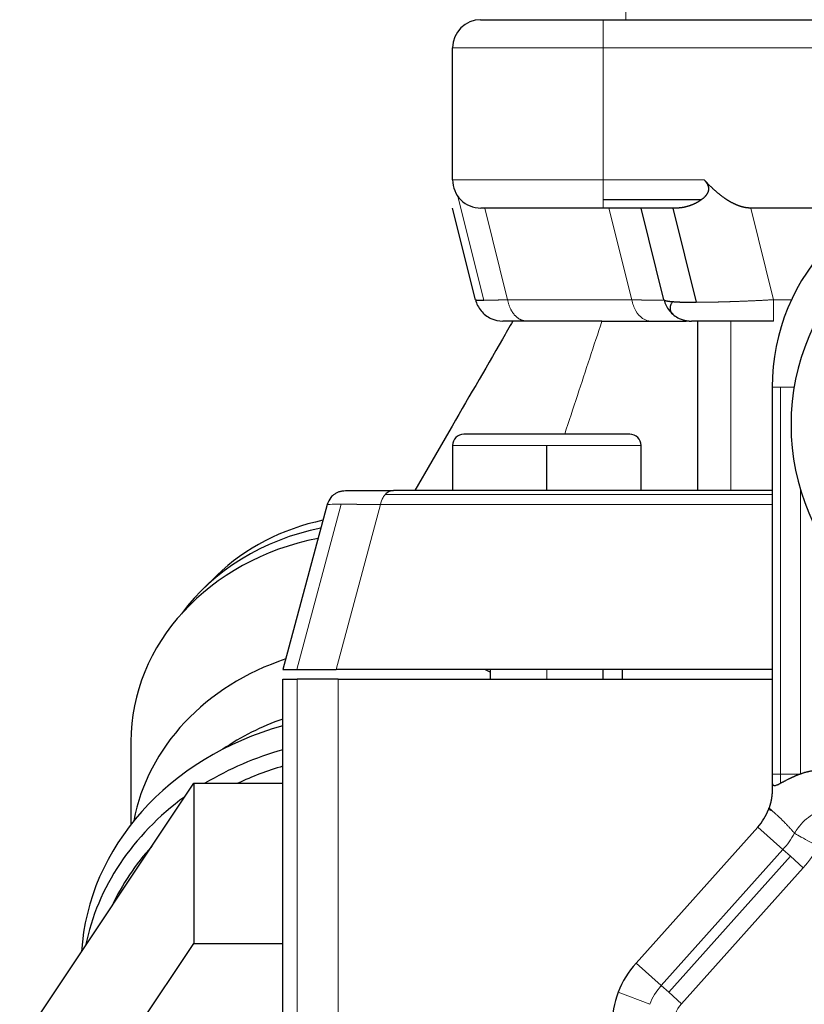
# Model space of a CAD drawing. Header units: inches. Extents: x 0 to 20790, y -12 to 14700.
# Tile 66 of 256: x 6401 to 6442, y 6578 to 6631. Entities that reach past the tile are written whole.
import ezdxf

# ---------------------------------------------------------------- set-up
doc = ezdxf.new("R2010")
doc.units = ezdxf.units.IN
doc.layers.add('1', color=7, linetype='Continuous', true_color=0xffffff)

msp = doc.modelspace()

# ---------------------------------------------------------------- linework, layer by layer
at = {"layer": '1', "color": 2, "linetype": 'Continuous', "lineweight": 25}
for p, q in [((6425.043, 6630.655), (6425.058, 6630.655)), ((6425.058, 6630.655), (6431.558, 6630.655)), ((6431.558, 6630.655), (6483.558, 6630.655)), ((6423.558, 6622.155), (6423.558, 6629.155)), ((6436.758, 6621.094), (6431.558, 6621.094)), ((6424.774, 6615.791), (6423.558, 6620.655)), ((6431.558, 6620.655), (6425.058, 6620.655)), ((6435.437, 6620.655), (6431.558, 6620.655)), ((6434.774, 6615.791), (6433.558, 6620.655)), ((6435.243, 6620.655), (6436.493, 6615.655)), ((6445.974, 6620.655), (6439.379, 6620.655)), ((6431.487, 6614.655), (6435.951, 6614.655)), ((6436.558, 6614.655), (6436.558, 6605.655)), ((6440.595, 6614.655), (6438.316, 6614.655)), ((6440.518, 6611.155), (6440.518, 6590.614)), ((6423.362, 6608.779), (6421.558, 6605.655)), ((6432.958, 6608.655), (6424.158, 6608.655)), ((6423.558, 6608.055), (6423.558, 6605.655)), ((6428.558, 6605.655), (6428.558, 6608.055)), ((6433.558, 6605.655), (6433.558, 6608.055)), ((6417.871, 6605.655), (6420.417, 6605.655)), ((6440.518, 6605.655), (6420.417, 6605.655)), ((6416.905, 6604.914), (6414.558, 6596.155)), ((6411.056, 6601.159), (6410.34, 6600.462)), ((6414.558, 6596.155), (6415.292, 6596.155)), ((6415.292, 6596.155), (6417.387, 6596.155)), ((6440.518, 6596.155), (6417.387, 6596.155)), ((6425.559, 6596.021), (6425.277, 6596.155)), ((6425.558, 6596.155), (6425.558, 6595.655)), ((6431.558, 6595.655), (6431.558, 6596.155)), ((6432.558, 6596.155), (6432.558, 6595.655)), ((6414.558, 6595.655), (6415.32, 6595.655)), ((6414.558, 6508.155), (6414.558, 6595.655)), ((6417.487, 6595.655), (6415.32, 6595.655)), ((6417.487, 6595.655), (6440.518, 6595.655)), ((6406.485, 6592.327), (6406.485, 6587.926)), ((6440.518, 6590.614), (6440.518, 6590.158)), ((6400.589, 6576.264), (6409.826, 6590.121)), ((6409.826, 6590.121), (6414.558, 6590.121)), ((6409.826, 6590.121), (6409.826, 6581.621)), ((6439.754, 6587.801), (6433.292, 6580.579)), ((6401.516, 6569.155), (6409.826, 6581.621)), ((6409.826, 6581.621), (6414.558, 6581.621))]:
    msp.add_line(p, q, dxfattribs=at)
at = {"layer": '1', "color": 110, "linetype": 'Continuous', "lineweight": 13}
for p, q in [((6431.558, 6630.655), (6431.558, 6629.155)), ((6431.558, 6629.155), (6423.558, 6629.155)), ((6483.558, 6629.155), (6431.558, 6629.155)), ((6431.558, 6622.155), (6431.558, 6629.155)), ((6431.558, 6622.155), (6423.558, 6622.155)), ((6436.909, 6622.155), (6431.558, 6622.155)), ((6431.558, 6622.155), (6431.558, 6621.094)), ((6425.223, 6615.763), (6423.846, 6621.271)), ((6431.558, 6621.094), (6431.558, 6620.655)), ((6425.263, 6620.655), (6426.479, 6615.791)), ((6433.069, 6615.791), (6431.853, 6620.655)), ((6439.379, 6620.655), (6440.595, 6615.791)), ((6426.479, 6615.791), (6433.069, 6615.791)), ((6440.595, 6615.791), (6441.543, 6615.791)), ((6438.316, 6614.655), (6438.316, 6605.655)), ((6440.958, 6611.155), (6440.518, 6611.155)), ((6440.958, 6611.155), (6440.958, 6590.614)), ((6441.686, 6611.155), (6440.958, 6611.155)), ((6428.558, 6608.055), (6423.558, 6608.055)), ((6428.558, 6608.055), (6433.558, 6608.055)), ((6419.987, 6605.448), (6440.518, 6605.448)), ((6442.018, 6590.614), (6442.018, 6605.727)), ((6417.644, 6604.934), (6415.292, 6596.155)), ((6417.387, 6596.155), (6419.734, 6604.914)), ((6419.734, 6604.914), (6440.518, 6604.914)), ((6428.558, 6595.655), (6428.558, 6596.155)), ((6415.32, 6595.655), (6415.32, 6508.155)), ((6417.487, 6509.155), (6417.487, 6595.655)), ((6440.958, 6590.614), (6440.518, 6590.614)), ((6440.958, 6590.12), (6440.958, 6590.614)), ((6440.958, 6590.614), (6442.018, 6590.614)), ((6440.321, 6588.731), (6440.54, 6588.647)), ((6441.09, 6586.606), (6439.754, 6587.801)), ((6441.09, 6586.606), (6434.628, 6579.384)), ((6441.09, 6586.606), (6441.489, 6586.249)), ((6441.489, 6586.249), (6435.027, 6579.027)), ((6442.169, 6585.64), (6441.489, 6586.249)), ((6435.707, 6578.418), (6442.169, 6585.64)), ((6434.628, 6579.384), (6433.292, 6580.579)), ((6434.628, 6579.384), (6435.027, 6579.027)), ((6432.348, 6579.029), (6434.022, 6578.39)), ((6435.027, 6579.027), (6435.707, 6578.418))]:
    msp.add_line(p, q, dxfattribs=at)
at = {"layer": '1', "color": 2, "linetype": 'Continuous', "lineweight": 25}
for centre, radius, start, end in [((6425.058, 6629.155), 1.5, 90, 180), ((6425.058, 6622.155), 1.5, 180, 225), ((6425.058, 6622.155), 1.5, 225, 270), ((6453.518, 6609.155), 12, 90, 270), ((6451.518, 6611.155), 11, 135, 180), ((6424.158, 6608.055), 0.6, 90, 180), ((6432.958, 6608.055), 0.6, 0, 90), ((6437.518, 6589.801), 3, 318.1798, 339.0899), ((6437.518, 6589.801), 3, 339.0899, 340.6519), ((6437.018, 6577.245), 5, 138.1798, 159.0899), ((6437.018, 6577.245), 5, 159.0899, 180)]:
    msp.add_arc(centre, radius, start, end, dxfattribs=at)
at = {"layer": '1', "color": 110, "linetype": 'Continuous', "lineweight": 13}
for centre, radius, start, end in [((6437.518, 6589.801), 4.792, 318.1798, 330.847), ((6437.518, 6589.801), 6.241, 318.1798, 330.847), ((6437.018, 6577.245), 3.208, 138.1798, 159.0899), ((6437.018, 6577.245), 1.759, 138.1798, 180)]:
    msp.add_arc(centre, radius, start, end, dxfattribs=at)
at = {"layer": '1', "color": 2, "linetype": 'Continuous', "lineweight": 25}
for centre, major_axis, start_param, end_param in [((6419.273, 6594.825), (11, 0), 1.808576, 2.414314), ((6419.273, 6593.576), (11.959, 0), 1.798758, 2.577677), ((6419.273, 6592.327), (12.788, 0), 1.79542, 3.141593), ((6419.273, 6586.377), (12.788, 0), 1.935712, 2.982746), ((6419.273, 6583.329), (12.69, 0), 1.951518, 2.243294), ((6419.273, 6580.454), (15.427, 0), 1.881421, 3.086811), ((6419.273, 6579.179), (15.427, 0), 1.881421, 2.181934), ((6419.273, 6578.834), (14.848, 0), 1.893988, 2.070506), ((6419.273, 6579.179), (15.427, 0), 2.269408, 2.966645), ((6419.273, 6578.834), (14.848, 0), 2.475477, 2.760576)]:
    msp.add_ellipse(centre, major_axis=major_axis, ratio=0.866025, start_param=start_param, end_param=end_param, dxfattribs=at)
at = {"layer": '1', "color": 110, "linetype": 'Continuous', "lineweight": 13}
for points, weights, knots in [([(6432.751, 6632.137), (6432.751, 6631.482), (6432.751, 6631.068), (6432.751, 6630.655), (6432.751, 6630.655)], [0.857220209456, 0.876726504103, 1, 0.876756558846, 0.857229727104], [0, 0, 0, 0.500061, 0.500061, 1, 1, 1]), ([(6426.479, 6615.791), (6426.568, 6615.29), (6426.855, 6614.973), (6427.143, 6614.655), (6427.508, 6614.655)], [0.85676415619, 0.875237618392, 1, 0.875233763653, 0.856763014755], [0, 0, 0, 0.499992, 0.499992, 1, 1, 1]), ([(6440.595, 6615.791), (6440.595, 6615.29), (6440.595, 6614.973), (6440.595, 6614.655), (6440.595, 6614.655)], [0.856763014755, 0.875233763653, 1, 0.875422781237, 0.856819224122], [0, 0, 0, 0.500379, 0.500379, 1, 1, 1])]:
    msp.add_rational_spline(points, weights, degree=2, knots=knots, dxfattribs=at)
at = {"layer": '1', "color": 2, "linetype": 'Continuous', "lineweight": 25}
for points, knots in [([(6436.909, 6622.155), (6436.913, 6622.151), (6436.921, 6622.142), (6436.932, 6622.129), (6436.944, 6622.116), (6436.955, 6622.103), (6436.965, 6622.09), (6436.976, 6622.077), (6436.986, 6622.064), (6436.995, 6622.051), (6437.005, 6622.039), (6437.014, 6622.026), (6437.023, 6622.013), (6437.031, 6622), (6437.039, 6621.987), (6437.047, 6621.975), (6437.054, 6621.962), (6437.062, 6621.949), (6437.069, 6621.937), (6437.075, 6621.924), (6437.081, 6621.911), (6437.087, 6621.899), (6437.093, 6621.886), (6437.098, 6621.874), (6437.103, 6621.861), (6437.108, 6621.849), (6437.112, 6621.836), (6437.116, 6621.824), (6437.12, 6621.811), (6437.123, 6621.799), (6437.126, 6621.787), (6437.129, 6621.774), (6437.132, 6621.762), (6437.134, 6621.75), (6437.135, 6621.737), (6437.137, 6621.725), (6437.138, 6621.713), (6437.139, 6621.701), (6437.139, 6621.688), (6437.14, 6621.676), (6437.14, 6621.664), (6437.139, 6621.652), (6437.138, 6621.64), (6437.137, 6621.628), (6437.136, 6621.616), (6437.134, 6621.604), (6437.132, 6621.592), (6437.129, 6621.574), (6437.124, 6621.552), (6437.115, 6621.524), (6437.105, 6621.496), (6437.093, 6621.468), (6437.08, 6621.441), (6437.065, 6621.413), (6437.048, 6621.386), (6437.03, 6621.358), (6437.009, 6621.331), (6436.988, 6621.304), (6436.964, 6621.277), (6436.94, 6621.251), (6436.913, 6621.224), (6436.885, 6621.198), (6436.856, 6621.172), (6436.825, 6621.146), (6436.792, 6621.12), (6436.77, 6621.103), (6436.758, 6621.094)], [0, 0, 0, 0, 0.012983, 0.0258, 0.038452, 0.050943, 0.063275, 0.075451, 0.087473, 0.099344, 0.111068, 0.122648, 0.134087, 0.145389, 0.156558, 0.167596, 0.178509, 0.189299, 0.199973, 0.210533, 0.220984, 0.231331, 0.24158, 0.251734, 0.261799, 0.27178, 0.281683, 0.291513, 0.301276, 0.310977, 0.320623, 0.33022, 0.339773, 0.349289, 0.358773, 0.368233, 0.377675, 0.387105, 0.396529, 0.405954, 0.415386, 0.424832, 0.434297, 0.443789, 0.453314, 0.462877, 0.472484, 0.482142, 0.504974, 0.528237, 0.551998, 0.57632, 0.601259, 0.626869, 0.653198, 0.680289, 0.708182, 0.736912, 0.76651, 0.797006, 0.828423, 0.860783, 0.894106, 0.928407, 0.963701, 1, 1, 1, 1]), ([(6439.379, 6620.655), (6439.373, 6620.655), (6439.36, 6620.655), (6439.341, 6620.656), (6439.322, 6620.656), (6439.303, 6620.657), (6439.284, 6620.658), (6439.265, 6620.659), (6439.246, 6620.661), (6439.226, 6620.663), (6439.207, 6620.665), (6439.188, 6620.667), (6439.168, 6620.669), (6439.149, 6620.672), (6439.129, 6620.675), (6439.109, 6620.678), (6439.09, 6620.681), (6439.07, 6620.685), (6439.05, 6620.689), (6439.03, 6620.693), (6439.01, 6620.697), (6438.99, 6620.702), (6438.97, 6620.707), (6438.95, 6620.712), (6438.93, 6620.717), (6438.909, 6620.722), (6438.889, 6620.728), (6438.869, 6620.734), (6438.848, 6620.74), (6438.828, 6620.747), (6438.807, 6620.754), (6438.787, 6620.76), (6438.766, 6620.768), (6438.745, 6620.775), (6438.725, 6620.783), (6438.704, 6620.791), (6438.683, 6620.799), (6438.662, 6620.807), (6438.641, 6620.816), (6438.62, 6620.824), (6438.599, 6620.833), (6438.578, 6620.843), (6438.556, 6620.852), (6438.535, 6620.862), (6438.514, 6620.872), (6438.493, 6620.882), (6438.471, 6620.893), (6438.45, 6620.903), (6438.428, 6620.914), (6438.407, 6620.925), (6438.385, 6620.937), (6438.363, 6620.948), (6438.342, 6620.96), (6438.32, 6620.972), (6438.298, 6620.985), (6438.276, 6620.997), (6438.254, 6621.01), (6438.232, 6621.023), (6438.21, 6621.037), (6438.188, 6621.05), (6438.166, 6621.064), (6438.144, 6621.078), (6438.122, 6621.092), (6438.099, 6621.107), (6438.077, 6621.121), (6438.055, 6621.136), (6438.032, 6621.152), (6437.997, 6621.176), (6437.948, 6621.21), (6437.886, 6621.256), (6437.823, 6621.303), (6437.761, 6621.352), (6437.697, 6621.403), (6437.634, 6621.455), (6437.57, 6621.51), (6437.505, 6621.566), (6437.44, 6621.624), (6437.375, 6621.684), (6437.309, 6621.746), (6437.244, 6621.809), (6437.177, 6621.875), (6437.111, 6621.942), (6437.044, 6622.011), (6436.976, 6622.082), (6436.932, 6622.131), (6436.909, 6622.155)], [0, 0, 0, 0, 0.006358, 0.012738, 0.019142, 0.02557, 0.032022, 0.038501, 0.045006, 0.051539, 0.0581, 0.064691, 0.071311, 0.077962, 0.084644, 0.091359, 0.098107, 0.104888, 0.111704, 0.118555, 0.125442, 0.132366, 0.139327, 0.146326, 0.153363, 0.16044, 0.167557, 0.174714, 0.181912, 0.189152, 0.196435, 0.20376, 0.211129, 0.218542, 0.226, 0.233503, 0.241052, 0.248647, 0.256289, 0.263978, 0.271715, 0.2795, 0.287334, 0.295217, 0.30315, 0.311133, 0.319166, 0.327251, 0.335387, 0.343575, 0.351816, 0.360109, 0.368455, 0.376854, 0.385308, 0.393815, 0.402378, 0.410995, 0.419668, 0.428396, 0.43718, 0.446021, 0.454918, 0.463873, 0.472884, 0.481954, 0.491081, 0.500266, 0.525671, 0.551552, 0.577915, 0.604765, 0.632107, 0.659946, 0.688285, 0.717129, 0.746481, 0.776345, 0.806725, 0.837624, 0.869044, 0.900989, 0.933462, 0.966465, 1, 1, 1, 1]), ([(6436.758, 6621.095), (6436.752, 6621.091), (6436.741, 6621.082), (6436.723, 6621.07), (6436.705, 6621.057), (6436.687, 6621.045), (6436.669, 6621.033), (6436.651, 6621.021), (6436.632, 6621.009), (6436.614, 6620.998), (6436.595, 6620.986), (6436.576, 6620.975), (6436.557, 6620.964), (6436.537, 6620.953), (6436.518, 6620.943), (6436.498, 6620.932), (6436.478, 6620.922), (6436.458, 6620.911), (6436.438, 6620.901), (6436.418, 6620.891), (6436.397, 6620.882), (6436.377, 6620.872), (6436.356, 6620.863), (6436.335, 6620.854), (6436.314, 6620.845), (6436.293, 6620.836), (6436.272, 6620.827), (6436.25, 6620.819), (6436.229, 6620.81), (6436.207, 6620.802), (6436.185, 6620.794), (6436.163, 6620.786), (6436.134, 6620.776), (6436.096, 6620.764), (6436.05, 6620.75), (6436.005, 6620.737), (6435.96, 6620.725), (6435.915, 6620.713), (6435.871, 6620.703), (6435.826, 6620.694), (6435.782, 6620.686), (6435.738, 6620.679), (6435.694, 6620.672), (6435.651, 6620.667), (6435.607, 6620.663), (6435.564, 6620.659), (6435.521, 6620.657), (6435.479, 6620.655), (6435.451, 6620.655), (6435.437, 6620.655)], [0, 0, 0, 0, 0.014128, 0.028324, 0.042587, 0.056918, 0.071319, 0.085789, 0.10033, 0.114943, 0.129628, 0.144386, 0.159217, 0.174122, 0.189101, 0.204156, 0.219286, 0.234492, 0.249774, 0.265134, 0.28057, 0.296085, 0.311677, 0.327348, 0.343097, 0.358926, 0.374834, 0.390821, 0.406887, 0.423034, 0.43926, 0.455566, 0.471953, 0.505892, 0.539684, 0.573334, 0.606846, 0.640225, 0.673476, 0.706603, 0.73961, 0.772504, 0.805289, 0.83797, 0.870552, 0.903041, 0.935442, 0.96776, 1, 1, 1, 1]), ([(6424.774, 6615.791), (6424.774, 6615.791), (6424.775, 6615.79), (6424.775, 6615.789), (6424.776, 6615.788), (6424.777, 6615.788), (6424.779, 6615.787), (6424.78, 6615.786), (6424.782, 6615.785), (6424.785, 6615.784), (6424.787, 6615.783), (6424.79, 6615.782), (6424.793, 6615.782), (6424.796, 6615.781), (6424.8, 6615.78), (6424.804, 6615.779), (6424.808, 6615.779), (6424.812, 6615.778), (6424.817, 6615.777), (6424.822, 6615.776), (6424.827, 6615.776), (6424.833, 6615.775), (6424.838, 6615.774), (6424.844, 6615.774), (6424.85, 6615.773), (6424.857, 6615.773), (6424.864, 6615.772), (6424.871, 6615.772), (6424.878, 6615.771), (6424.885, 6615.771), (6424.893, 6615.77), (6424.901, 6615.77), (6424.909, 6615.769), (6424.918, 6615.769), (6424.927, 6615.768), (6424.936, 6615.768), (6424.945, 6615.767), (6424.954, 6615.767), (6424.964, 6615.767), (6424.974, 6615.766), (6424.984, 6615.766), (6424.995, 6615.766), (6425.006, 6615.766), (6425.017, 6615.765), (6425.028, 6615.765), (6425.039, 6615.765), (6425.051, 6615.765), (6425.063, 6615.764), (6425.075, 6615.764), (6425.087, 6615.764), (6425.1, 6615.764), (6425.113, 6615.764), (6425.126, 6615.764), (6425.139, 6615.764), (6425.152, 6615.763), (6425.166, 6615.763), (6425.18, 6615.763), (6425.194, 6615.763), (6425.209, 6615.763), (6425.218, 6615.763), (6425.223, 6615.763)], [0, 0, 0, 0, 0.017384, 0.034869, 0.052353, 0.069835, 0.087314, 0.104791, 0.122264, 0.139734, 0.1572, 0.174662, 0.192118, 0.20957, 0.227016, 0.244456, 0.261889, 0.279316, 0.296736, 0.314148, 0.331552, 0.348948, 0.366334, 0.383712, 0.40108, 0.418438, 0.435786, 0.453123, 0.470449, 0.487763, 0.505066, 0.522356, 0.539633, 0.556898, 0.574149, 0.591386, 0.608609, 0.625818, 0.643011, 0.660189, 0.677352, 0.694499, 0.711629, 0.728742, 0.745839, 0.762918, 0.779979, 0.797022, 0.814047, 0.831052, 0.848039, 0.865006, 0.881953, 0.89888, 0.915787, 0.932672, 0.949537, 0.96638, 0.983201, 1, 1, 1, 1]), ([(6434.774, 6615.791), (6434.774, 6615.791), (6434.775, 6615.789), (6434.776, 6615.787), (6434.777, 6615.785), (6434.778, 6615.783), (6434.779, 6615.781), (6434.781, 6615.779), (6434.783, 6615.777), (6434.785, 6615.775), (6434.788, 6615.773), (6434.79, 6615.771), (6434.793, 6615.77), (6434.796, 6615.768), (6434.799, 6615.766), (6434.802, 6615.764), (6434.806, 6615.762), (6434.81, 6615.76), (6434.814, 6615.758), (6434.818, 6615.757), (6434.822, 6615.755), (6434.827, 6615.753), (6434.832, 6615.751), (6434.837, 6615.75), (6434.842, 6615.748), (6434.847, 6615.746), (6434.853, 6615.745), (6434.859, 6615.743), (6434.865, 6615.741), (6434.871, 6615.74), (6434.877, 6615.738), (6434.884, 6615.737), (6434.89, 6615.735), (6434.897, 6615.733), (6434.904, 6615.732), (6434.912, 6615.73), (6434.919, 6615.729), (6434.927, 6615.727), (6434.935, 6615.726), (6434.943, 6615.725), (6434.951, 6615.723), (6434.959, 6615.722), (6434.968, 6615.72), (6434.976, 6615.719), (6434.985, 6615.718), (6434.994, 6615.716), (6435.003, 6615.715), (6435.013, 6615.714), (6435.022, 6615.712), (6435.032, 6615.711), (6435.042, 6615.71), (6435.052, 6615.709), (6435.062, 6615.707), (6435.072, 6615.706), (6435.082, 6615.705), (6435.093, 6615.704), (6435.104, 6615.703), (6435.115, 6615.701), (6435.126, 6615.7), (6435.137, 6615.699), (6435.148, 6615.698), (6435.16, 6615.697), (6435.171, 6615.696), (6435.183, 6615.695), (6435.195, 6615.694), (6435.207, 6615.693), (6435.219, 6615.692), (6435.237, 6615.69), (6435.261, 6615.689), (6435.291, 6615.686), (6435.322, 6615.684), (6435.353, 6615.682), (6435.386, 6615.68), (6435.419, 6615.678), (6435.453, 6615.676), (6435.488, 6615.675), (6435.524, 6615.673), (6435.561, 6615.671), (6435.598, 6615.67), (6435.637, 6615.668), (6435.675, 6615.667), (6435.715, 6615.666), (6435.756, 6615.664), (6435.797, 6615.663), (6435.839, 6615.662), (6435.881, 6615.661), (6435.925, 6615.66), (6435.969, 6615.659), (6436.013, 6615.659), (6436.058, 6615.658), (6436.104, 6615.657), (6436.151, 6615.657), (6436.198, 6615.656), (6436.246, 6615.656), (6436.294, 6615.656), (6436.343, 6615.655), (6436.392, 6615.655), (6436.442, 6615.655), (6436.476, 6615.655), (6436.493, 6615.655)], [0, 0, 0, 0, 0.008013, 0.016014, 0.024004, 0.031983, 0.039949, 0.047905, 0.055848, 0.063779, 0.071698, 0.079605, 0.087499, 0.095381, 0.10325, 0.111107, 0.118951, 0.126782, 0.1346, 0.142404, 0.150196, 0.157974, 0.165738, 0.173489, 0.181227, 0.18895, 0.19666, 0.204356, 0.212037, 0.219705, 0.227358, 0.234997, 0.242621, 0.250231, 0.257826, 0.265406, 0.272972, 0.280522, 0.288058, 0.295578, 0.303084, 0.310574, 0.318049, 0.325508, 0.332952, 0.34038, 0.347793, 0.35519, 0.362571, 0.369936, 0.377286, 0.384619, 0.391936, 0.399238, 0.406523, 0.413791, 0.421044, 0.42828, 0.435499, 0.442702, 0.449888, 0.457058, 0.464211, 0.471348, 0.478467, 0.48557, 0.492656, 0.499725, 0.516084, 0.532441, 0.548794, 0.565141, 0.581482, 0.597815, 0.614139, 0.630453, 0.646754, 0.663043, 0.679318, 0.695577, 0.71182, 0.728045, 0.744251, 0.760436, 0.776601, 0.792742, 0.80886, 0.824952, 0.841019, 0.857058, 0.873068, 0.88905, 0.905, 0.920919, 0.936805, 0.952657, 0.968474, 0.984256, 1, 1, 1, 1]), ([(6434.774, 6615.791), (6434.828, 6615.577), (6434.98, 6615.273), (6435.219, 6615.041), (6435.306, 6614.973)], [0, 0, 0, 0, 0.666667, 1, 1, 1, 1]), ([(6435.306, 6614.973), (6435.394, 6614.905), (6435.677, 6614.729), (6436.008, 6614.655), (6436.229, 6614.655)], [0, 0, 0, 0, 0.333333, 1, 1, 1, 1]), ([(6426.754, 6614.655), (6426.571, 6614.337), (6426.387, 6614.019), (6425.26, 6612.067), (6424.31, 6610.422), (6423.362, 6608.779)], [0, 0, 0, 0, 0.162998, 0.162998, 1, 1, 1, 1]), ([(6427.508, 6614.655), (6427.306, 6614.655), (6426.941, 6614.655), (6426.535, 6614.655), (6426.286, 6614.655), (6426.23, 6614.655), (6426.23, 6614.655)], [0, 0, 0, 0, 0.250604, 0.501207, 0.751811, 1, 1, 1, 1]), ([(6431.486, 6614.655), (6431.471, 6614.655), (6431.441, 6614.655), (6431.396, 6614.655), (6431.351, 6614.655), (6431.306, 6614.655), (6431.261, 6614.655), (6431.217, 6614.655), (6431.172, 6614.655), (6431.127, 6614.655), (6431.082, 6614.655), (6431.038, 6614.655), (6430.993, 6614.655), (6430.949, 6614.655), (6430.904, 6614.655), (6430.86, 6614.655), (6430.815, 6614.655), (6430.771, 6614.655), (6430.727, 6614.655), (6430.683, 6614.655), (6430.639, 6614.655), (6430.595, 6614.655), (6430.514, 6614.655), (6430.399, 6614.655), (6430.249, 6614.655), (6430.102, 6614.655), (6429.957, 6614.655), (6429.814, 6614.655), (6429.63, 6614.655), (6429.412, 6614.655), (6429.165, 6614.655), (6428.935, 6614.655), (6428.721, 6614.655), (6428.522, 6614.655), (6428.339, 6614.655), (6428.132, 6614.655), (6427.906, 6614.655), (6427.67, 6614.655), (6427.463, 6614.655), (6427.284, 6614.655), (6427.173, 6614.655), (6427.11, 6614.655), (6427.085, 6614.655), (6427.061, 6614.655), (6427.038, 6614.655), (6427.016, 6614.655), (6426.995, 6614.655), (6426.974, 6614.655), (6426.955, 6614.655), (6426.936, 6614.655), (6426.919, 6614.655), (6426.902, 6614.655), (6426.886, 6614.655), (6426.871, 6614.655), (6426.857, 6614.655), (6426.844, 6614.655), (6426.831, 6614.655), (6426.82, 6614.655), (6426.809, 6614.655), (6426.8, 6614.655), (6426.791, 6614.655), (6426.783, 6614.655), (6426.777, 6614.655), (6426.771, 6614.655), (6426.766, 6614.655), (6426.762, 6614.655), (6426.758, 6614.655), (6426.756, 6614.655), (6426.755, 6614.655), (6426.755, 6614.655), (6426.754, 6614.655)], [0, 0, 0, 0, 0.005908, 0.011825, 0.017749, 0.023681, 0.029621, 0.03557, 0.041526, 0.04749, 0.053462, 0.059442, 0.06543, 0.071427, 0.077431, 0.083444, 0.089464, 0.095493, 0.10153, 0.107575, 0.113628, 0.119689, 0.125758, 0.146873, 0.167929, 0.188924, 0.209856, 0.230722, 0.25152, 0.291363, 0.329926, 0.367172, 0.403067, 0.437577, 0.470667, 0.502306, 0.554935, 0.606278, 0.656288, 0.704931, 0.752181, 0.761024, 0.76985, 0.778661, 0.787455, 0.796232, 0.804994, 0.813739, 0.822467, 0.831179, 0.839874, 0.848553, 0.857215, 0.865861, 0.87449, 0.883102, 0.891698, 0.900277, 0.908839, 0.917384, 0.925913, 0.934426, 0.942922, 0.951401, 0.959864, 0.968311, 0.976741, 0.985155, 0.993553, 1, 1, 1, 1]), ([(6435.856, 6614.702), (6435.855, 6614.702), (6435.855, 6614.702), (6435.855, 6614.702), (6435.861, 6614.7), (6435.872, 6614.698), (6435.888, 6614.694), (6435.911, 6614.689), (6435.936, 6614.684), (6435.958, 6614.679), (6435.975, 6614.677), (6435.994, 6614.674), (6436.013, 6614.671), (6436.032, 6614.669), (6436.051, 6614.667), (6436.071, 6614.665), (6436.09, 6614.663), (6436.109, 6614.661), (6436.127, 6614.66), (6436.144, 6614.659), (6436.161, 6614.658), (6436.177, 6614.657), (6436.192, 6614.656), (6436.205, 6614.655), (6436.218, 6614.655), (6436.226, 6614.655), (6436.229, 6614.655)], [0, 0, 0, 0, 0.012434, 0.091742, 0.172953, 0.256197, 0.341509, 0.428921, 0.51846, 0.561383, 0.602609, 0.642104, 0.679839, 0.715785, 0.749917, 0.782211, 0.812643, 0.841194, 0.867846, 0.892581, 0.915384, 0.936242, 0.955142, 0.972074, 0.98703, 1, 1, 1, 1]), ([(6440.595, 6614.655), (6440.026, 6614.655), (6438.873, 6614.655), (6437.41, 6614.655), (6436.446, 6614.655), (6436.23, 6614.655), (6436.23, 6614.655)], [0, 0, 0, 0, 0.250159, 0.500318, 0.750477, 1, 1, 1, 1]), ([(6417.262, 6605.448), (6417.205, 6605.404), (6417.046, 6605.253), (6416.943, 6605.054), (6416.905, 6604.914)], [0, 0, 0, 0, 0.333332, 1, 1, 1, 1]), ([(6417.262, 6605.448), (6417.306, 6605.482), (6417.352, 6605.511), (6417.448, 6605.563), (6417.498, 6605.585), (6417.601, 6605.62), (6417.654, 6605.633), (6417.762, 6605.651), (6417.817, 6605.655), (6417.871, 6605.655)], [0, 0, 0, 0, 0.25, 0.25, 0.5, 0.5, 0.75, 0.75, 1, 1, 1, 1]), ([(6420.417, 6605.655), (6420.379, 6605.655), (6420.34, 6605.651), (6420.264, 6605.633), (6420.227, 6605.62), (6420.154, 6605.585), (6420.083, 6605.541), (6420.018, 6605.482), (6419.987, 6605.448)], [0, 0, 0, 0, 0.25, 0.25, 0.5, 0.5, 0.75, 1, 1, 1, 1]), ([(6443.045, 6590.799), (6443.038, 6590.799), (6443.024, 6590.799), (6443.002, 6590.799), (6442.978, 6590.798), (6442.951, 6590.797), (6442.922, 6590.796), (6442.89, 6590.795), (6442.857, 6590.793), (6442.821, 6590.79), (6442.774, 6590.786), (6442.717, 6590.781), (6442.652, 6590.773), (6442.588, 6590.763), (6442.527, 6590.753), (6442.471, 6590.743), (6442.419, 6590.732), (6442.368, 6590.72), (6442.317, 6590.708), (6442.266, 6590.694), (6442.215, 6590.68), (6442.165, 6590.665), (6442.116, 6590.649), (6442.067, 6590.632), (6442.034, 6590.62), (6442.018, 6590.614)], [0, 0, 0, 0, 0.018903, 0.040024, 0.063363, 0.088922, 0.116704, 0.14671, 0.178941, 0.213401, 0.25009, 0.313052, 0.375692, 0.43801, 0.500005, 0.550703, 0.601246, 0.651633, 0.701865, 0.751941, 0.801862, 0.851628, 0.90124, 0.950697, 1, 1, 1, 1]), ([(6442.018, 6590.614), (6442.012, 6590.612), (6441.999, 6590.607), (6441.98, 6590.6), (6441.96, 6590.592), (6441.941, 6590.585), (6441.922, 6590.577), (6441.903, 6590.57), (6441.884, 6590.562), (6441.865, 6590.555), (6441.846, 6590.547), (6441.827, 6590.539), (6441.808, 6590.531), (6441.789, 6590.524), (6441.771, 6590.516), (6441.752, 6590.508), (6441.733, 6590.5), (6441.715, 6590.492), (6441.696, 6590.484), (6441.678, 6590.476), (6441.66, 6590.467), (6441.641, 6590.459), (6441.623, 6590.451), (6441.605, 6590.443), (6441.587, 6590.434), (6441.568, 6590.426), (6441.55, 6590.418), (6441.532, 6590.409), (6441.514, 6590.401), (6441.497, 6590.392), (6441.479, 6590.384), (6441.461, 6590.375), (6441.426, 6590.359), (6441.376, 6590.334), (6441.311, 6590.301), (6441.247, 6590.269), (6441.196, 6590.243), (6441.155, 6590.221), (6441.125, 6590.206), (6441.095, 6590.19), (6441.066, 6590.175), (6441.038, 6590.161), (6441.01, 6590.147), (6440.984, 6590.133), (6440.966, 6590.124), (6440.958, 6590.12)], [0, 0, 0, 0, 0.016183, 0.032347, 0.048492, 0.064621, 0.080736, 0.096838, 0.11293, 0.129013, 0.14509, 0.161162, 0.177231, 0.193299, 0.209369, 0.225441, 0.241518, 0.257601, 0.273694, 0.289796, 0.305911, 0.32204, 0.338186, 0.354348, 0.370531, 0.386735, 0.402963, 0.419215, 0.435494, 0.451802, 0.46814, 0.48451, 0.500915, 0.564058, 0.626673, 0.688864, 0.750733, 0.782866, 0.814689, 0.846218, 0.877467, 0.908453, 0.939192, 0.969702, 1, 1, 1, 1]), ([(6440.518, 6589.801), (6440.518, 6589.795), (6440.518, 6589.782), (6440.518, 6589.764), (6440.518, 6589.745), (6440.517, 6589.726), (6440.517, 6589.707), (6440.516, 6589.689), (6440.516, 6589.67), (6440.515, 6589.652), (6440.514, 6589.633), (6440.513, 6589.615), (6440.511, 6589.597), (6440.51, 6589.579), (6440.509, 6589.561), (6440.507, 6589.543), (6440.506, 6589.525), (6440.504, 6589.507), (6440.502, 6589.489), (6440.5, 6589.471), (6440.498, 6589.453), (6440.496, 6589.436), (6440.494, 6589.418), (6440.492, 6589.401), (6440.489, 6589.383), (6440.487, 6589.366), (6440.484, 6589.349), (6440.481, 6589.331), (6440.479, 6589.314), (6440.476, 6589.297), (6440.473, 6589.28), (6440.47, 6589.263), (6440.467, 6589.246), (6440.463, 6589.229), (6440.461, 6589.218), (6440.46, 6589.212)], [0, 0, 0, 0, 0.038269, 0.076018, 0.113249, 0.149962, 0.186159, 0.221843, 0.257014, 0.291674, 0.325826, 0.35947, 0.392611, 0.425248, 0.457386, 0.489026, 0.520171, 0.550823, 0.580985, 0.610661, 0.639854, 0.668566, 0.696801, 0.724563, 0.751856, 0.778684, 0.805051, 0.830962, 0.856421, 0.881434, 0.906005, 0.930142, 0.953849, 0.977133, 1, 1, 1, 1]), ([(6440.518, 6590.158), (6440.518, 6590.155), (6440.518, 6590.15), (6440.519, 6590.141), (6440.519, 6590.133), (6440.52, 6590.125), (6440.521, 6590.117), (6440.522, 6590.11), (6440.523, 6590.103), (6440.524, 6590.096), (6440.526, 6590.089), (6440.528, 6590.083), (6440.53, 6590.077), (6440.532, 6590.071), (6440.534, 6590.065), (6440.536, 6590.06), (6440.539, 6590.055), (6440.542, 6590.05), (6440.553, 6590.033), (6440.578, 6590.011), (6440.628, 6590), (6440.692, 6590.008), (6440.749, 6590.026), (6440.789, 6590.042), (6440.807, 6590.049), (6440.826, 6590.057), (6440.845, 6590.066), (6440.866, 6590.075), (6440.887, 6590.085), (6440.91, 6590.096), (6440.933, 6590.108), (6440.949, 6590.116), (6440.958, 6590.12)], [0, 0, 0, 0, 0.015713, 0.031293, 0.046743, 0.062064, 0.077258, 0.092328, 0.107274, 0.1221, 0.136807, 0.151397, 0.165874, 0.180238, 0.194492, 0.208639, 0.222681, 0.23662, 0.25046, 0.375684, 0.500145, 0.621112, 0.749755, 0.774986, 0.800845, 0.827339, 0.854476, 0.882261, 0.9107, 0.9398, 0.969565, 1, 1, 1, 1]), ([(6440.518, 6590.158), (6440.518, 6590.145), (6440.518, 6590.118), (6440.518, 6590.078), (6440.518, 6590.038), (6440.518, 6589.998), (6440.518, 6589.958), (6440.518, 6589.919), (6440.518, 6589.88), (6440.518, 6589.84), (6440.518, 6589.814), (6440.518, 6589.801)], [0, 0, 0, 0, 0.115543, 0.229976, 0.3433, 0.455517, 0.566625, 0.676628, 0.785524, 0.893314, 1, 1, 1, 1]), ([(6440.46, 6589.212), (6440.459, 6589.208), (6440.457, 6589.199), (6440.455, 6589.186), (6440.452, 6589.173), (6440.449, 6589.16), (6440.446, 6589.148), (6440.443, 6589.135), (6440.44, 6589.122), (6440.438, 6589.109), (6440.434, 6589.097), (6440.431, 6589.084), (6440.428, 6589.072), (6440.425, 6589.059), (6440.422, 6589.047), (6440.419, 6589.034), (6440.415, 6589.022), (6440.412, 6589.01), (6440.409, 6588.997), (6440.405, 6588.985), (6440.402, 6588.973), (6440.398, 6588.961), (6440.395, 6588.949), (6440.391, 6588.937), (6440.387, 6588.925), (6440.384, 6588.913), (6440.38, 6588.901), (6440.376, 6588.889), (6440.372, 6588.877), (6440.369, 6588.866), (6440.365, 6588.854), (6440.361, 6588.842), (6440.357, 6588.831), (6440.353, 6588.819), (6440.35, 6588.811), (6440.349, 6588.807)], [0, 0, 0, 0, 0.037501, 0.074433, 0.110803, 0.146621, 0.181893, 0.216631, 0.250843, 0.284539, 0.31773, 0.350428, 0.382642, 0.414386, 0.445672, 0.476514, 0.506924, 0.536918, 0.56651, 0.595716, 0.624552, 0.653035, 0.681183, 0.709014, 0.736546, 0.763798, 0.790792, 0.817548, 0.844086, 0.870428, 0.896597, 0.922616, 0.948507, 0.974294, 1, 1, 1, 1])]:
    msp.add_open_spline(points, degree=3, knots=knots, dxfattribs=at)
for points, degree in [([(6424.774, 6615.791), (6424.828, 6615.577), (6425.03, 6615.172), (6425.567, 6614.753), (6426.008, 6614.655), (6426.229, 6614.655)], 3), ([(6435.239, 6615.701), (6434.926, 6615.286), (6435.302, 6614.977)], 2)]:
    msp.add_open_spline(points, degree=degree, dxfattribs=at)
at = {"layer": '1', "color": 110, "linetype": 'Continuous', "lineweight": 13}
for points, knots in [([(6425.223, 6615.763), (6425.228, 6615.763), (6425.238, 6615.763), (6425.253, 6615.763), (6425.268, 6615.763), (6425.284, 6615.763), (6425.3, 6615.763), (6425.316, 6615.764), (6425.332, 6615.764), (6425.349, 6615.764), (6425.365, 6615.764), (6425.382, 6615.764), (6425.4, 6615.764), (6425.417, 6615.764), (6425.435, 6615.765), (6425.453, 6615.765), (6425.471, 6615.765), (6425.49, 6615.765), (6425.509, 6615.766), (6425.528, 6615.766), (6425.547, 6615.766), (6425.567, 6615.766), (6425.586, 6615.767), (6425.606, 6615.767), (6425.627, 6615.767), (6425.647, 6615.768), (6425.668, 6615.768), (6425.689, 6615.769), (6425.71, 6615.769), (6425.731, 6615.77), (6425.753, 6615.77), (6425.775, 6615.771), (6425.797, 6615.771), (6425.819, 6615.772), (6425.842, 6615.772), (6425.865, 6615.773), (6425.888, 6615.773), (6425.911, 6615.774), (6425.935, 6615.774), (6425.959, 6615.775), (6425.983, 6615.776), (6426.007, 6615.776), (6426.031, 6615.777), (6426.056, 6615.778), (6426.081, 6615.779), (6426.106, 6615.779), (6426.131, 6615.78), (6426.157, 6615.781), (6426.182, 6615.782), (6426.208, 6615.782), (6426.234, 6615.783), (6426.261, 6615.784), (6426.287, 6615.785), (6426.314, 6615.786), (6426.341, 6615.787), (6426.368, 6615.788), (6426.396, 6615.788), (6426.423, 6615.789), (6426.451, 6615.79), (6426.47, 6615.791), (6426.479, 6615.791)], [0, 0, 0, 0, 0.016797, 0.033617, 0.050458, 0.067321, 0.084205, 0.10111, 0.118035, 0.13498, 0.151946, 0.16893, 0.185934, 0.202957, 0.219998, 0.237058, 0.254135, 0.27123, 0.288342, 0.30547, 0.322615, 0.339776, 0.356952, 0.374144, 0.391351, 0.408572, 0.425808, 0.443057, 0.46032, 0.477595, 0.494884, 0.512184, 0.529497, 0.546821, 0.564156, 0.581502, 0.598859, 0.616225, 0.633601, 0.650986, 0.66838, 0.685782, 0.703192, 0.72061, 0.738035, 0.755467, 0.772905, 0.790349, 0.807799, 0.825254, 0.842714, 0.860178, 0.877646, 0.895118, 0.912593, 0.93007, 0.94755, 0.965032, 0.982515, 1, 1, 1, 1]), ([(6433.069, 6615.791), (6433.078, 6615.791), (6433.094, 6615.79), (6433.119, 6615.79), (6433.144, 6615.789), (6433.168, 6615.788), (6433.193, 6615.787), (6433.217, 6615.786), (6433.241, 6615.786), (6433.265, 6615.785), (6433.289, 6615.784), (6433.312, 6615.784), (6433.336, 6615.783), (6433.359, 6615.782), (6433.382, 6615.781), (6433.405, 6615.781), (6433.427, 6615.78), (6433.45, 6615.78), (6433.472, 6615.779), (6433.494, 6615.778), (6433.516, 6615.778), (6433.538, 6615.777), (6433.56, 6615.777), (6433.581, 6615.776), (6433.603, 6615.775), (6433.624, 6615.775), (6433.645, 6615.774), (6433.665, 6615.774), (6433.686, 6615.773), (6433.706, 6615.773), (6433.727, 6615.772), (6433.747, 6615.772), (6433.766, 6615.771), (6433.786, 6615.771), (6433.805, 6615.771), (6433.825, 6615.77), (6433.844, 6615.77), (6433.863, 6615.769), (6433.881, 6615.769), (6433.9, 6615.769), (6433.918, 6615.768), (6433.936, 6615.768), (6433.954, 6615.767), (6433.972, 6615.767), (6433.989, 6615.767), (6434.007, 6615.767), (6434.024, 6615.766), (6434.041, 6615.766), (6434.058, 6615.766), (6434.074, 6615.765), (6434.09, 6615.765), (6434.107, 6615.765), (6434.123, 6615.765), (6434.138, 6615.765), (6434.154, 6615.764), (6434.169, 6615.764), (6434.184, 6615.764), (6434.199, 6615.764), (6434.214, 6615.764), (6434.229, 6615.764), (6434.243, 6615.763), (6434.257, 6615.763), (6434.271, 6615.763), (6434.285, 6615.763), (6434.299, 6615.763), (6434.312, 6615.763), (6434.325, 6615.763), (6434.343, 6615.763), (6434.365, 6615.763), (6434.392, 6615.763), (6434.417, 6615.763), (6434.442, 6615.764), (6434.466, 6615.764), (6434.489, 6615.764), (6434.511, 6615.765), (6434.533, 6615.765), (6434.553, 6615.766), (6434.573, 6615.766), (6434.592, 6615.767), (6434.61, 6615.768), (6434.627, 6615.768), (6434.643, 6615.769), (6434.658, 6615.77), (6434.673, 6615.771), (6434.686, 6615.772), (6434.698, 6615.773), (6434.71, 6615.774), (6434.721, 6615.775), (6434.73, 6615.776), (6434.739, 6615.778), (6434.747, 6615.779), (6434.754, 6615.78), (6434.76, 6615.782), (6434.764, 6615.783), (6434.768, 6615.785), (6434.771, 6615.786), (6434.773, 6615.788), (6434.774, 6615.79), (6434.774, 6615.791), (6434.774, 6615.791)], [0, 0, 0, 0, 0.007708, 0.015414, 0.023118, 0.03082, 0.03852, 0.046217, 0.053912, 0.061604, 0.069294, 0.076981, 0.084665, 0.092345, 0.100023, 0.107697, 0.115368, 0.123036, 0.130699, 0.138359, 0.146015, 0.153668, 0.161316, 0.168959, 0.176599, 0.184234, 0.191864, 0.19949, 0.20711, 0.214726, 0.222337, 0.229943, 0.237544, 0.245139, 0.252728, 0.260312, 0.267891, 0.275463, 0.28303, 0.290591, 0.298145, 0.305693, 0.313235, 0.320771, 0.3283, 0.335822, 0.343337, 0.350846, 0.358348, 0.365842, 0.37333, 0.38081, 0.388282, 0.395748, 0.403205, 0.410656, 0.418098, 0.425532, 0.432959, 0.440377, 0.447787, 0.455189, 0.462583, 0.469969, 0.477345, 0.484714, 0.492073, 0.499424, 0.515118, 0.530851, 0.546622, 0.562432, 0.578279, 0.594161, 0.610079, 0.626031, 0.642017, 0.658034, 0.674083, 0.690162, 0.706271, 0.722408, 0.738572, 0.754762, 0.770977, 0.787216, 0.803478, 0.819762, 0.836066, 0.85239, 0.868733, 0.885093, 0.901469, 0.91786, 0.934265, 0.950682, 0.967111, 0.983551, 1, 1, 1, 1]), ([(6436.493, 6615.655), (6436.502, 6615.655), (6436.52, 6615.655), (6436.547, 6615.655), (6436.575, 6615.655), (6436.603, 6615.655), (6436.631, 6615.655), (6436.659, 6615.655), (6436.688, 6615.656), (6436.716, 6615.656), (6436.745, 6615.656), (6436.774, 6615.656), (6436.803, 6615.656), (6436.833, 6615.656), (6436.862, 6615.657), (6436.892, 6615.657), (6436.922, 6615.657), (6436.953, 6615.658), (6436.983, 6615.658), (6437.014, 6615.658), (6437.044, 6615.659), (6437.075, 6615.659), (6437.107, 6615.66), (6437.138, 6615.66), (6437.17, 6615.66), (6437.201, 6615.661), (6437.233, 6615.661), (6437.265, 6615.662), (6437.298, 6615.663), (6437.33, 6615.663), (6437.363, 6615.664), (6437.395, 6615.664), (6437.428, 6615.665), (6437.461, 6615.666), (6437.495, 6615.666), (6437.528, 6615.667), (6437.562, 6615.668), (6437.596, 6615.669), (6437.63, 6615.669), (6437.664, 6615.67), (6437.698, 6615.671), (6437.732, 6615.672), (6437.767, 6615.673), (6437.801, 6615.674), (6437.836, 6615.675), (6437.871, 6615.675), (6437.906, 6615.676), (6437.942, 6615.677), (6437.977, 6615.678), (6438.012, 6615.679), (6438.048, 6615.68), (6438.084, 6615.682), (6438.12, 6615.683), (6438.156, 6615.684), (6438.192, 6615.685), (6438.228, 6615.686), (6438.264, 6615.687), (6438.301, 6615.688), (6438.338, 6615.69), (6438.383, 6615.691), (6438.438, 6615.693), (6438.502, 6615.695), (6438.567, 6615.697), (6438.633, 6615.7), (6438.699, 6615.702), (6438.766, 6615.705), (6438.833, 6615.707), (6438.901, 6615.71), (6438.969, 6615.712), (6439.038, 6615.715), (6439.108, 6615.718), (6439.178, 6615.721), (6439.249, 6615.724), (6439.32, 6615.727), (6439.391, 6615.73), (6439.463, 6615.733), (6439.536, 6615.737), (6439.609, 6615.74), (6439.683, 6615.744), (6439.757, 6615.747), (6439.831, 6615.751), (6439.906, 6615.755), (6439.981, 6615.758), (6440.057, 6615.762), (6440.133, 6615.766), (6440.209, 6615.77), (6440.286, 6615.774), (6440.363, 6615.778), (6440.44, 6615.783), (6440.517, 6615.787), (6440.569, 6615.79), (6440.595, 6615.791)], [0, 0, 0, 0, 0.008396, 0.016803, 0.02522, 0.033648, 0.042085, 0.050533, 0.058991, 0.067459, 0.075936, 0.084422, 0.092918, 0.101423, 0.109937, 0.11846, 0.126991, 0.135531, 0.144079, 0.152635, 0.161199, 0.169771, 0.17835, 0.186937, 0.195531, 0.204132, 0.21274, 0.221355, 0.229976, 0.238604, 0.247237, 0.255877, 0.264523, 0.273174, 0.281831, 0.290493, 0.299159, 0.307831, 0.316508, 0.325189, 0.333874, 0.342564, 0.351257, 0.359954, 0.368655, 0.377359, 0.386067, 0.394777, 0.40349, 0.412206, 0.420924, 0.429644, 0.438367, 0.447091, 0.455817, 0.464544, 0.473273, 0.482002, 0.490733, 0.499464, 0.514555, 0.529723, 0.544967, 0.560287, 0.575682, 0.591152, 0.606697, 0.622315, 0.638006, 0.653769, 0.669604, 0.685509, 0.701485, 0.717529, 0.733643, 0.749824, 0.766071, 0.782385, 0.798763, 0.815205, 0.831711, 0.848278, 0.864906, 0.881595, 0.898342, 0.915147, 0.932009, 0.948926, 0.965898, 0.982923, 1, 1, 1, 1]), ([(6429.508, 6608.66), (6429.733, 6609.341), (6429.958, 6610.022), (6430.618, 6612.024), (6431.054, 6613.345), (6431.487, 6614.655)], [0, 0, 0, 0, 0.33913, 0.33913, 1, 1, 1, 1]), ([(6419.734, 6604.914), (6419.761, 6605.054), (6419.834, 6605.253), (6419.946, 6605.404), (6419.987, 6605.448)], [0, 0, 0, 0, 0.666667, 1, 1, 1, 1]), ([(6416.905, 6604.914), (6416.907, 6604.922), (6417.058, 6604.931), (6417.45, 6604.934), (6417.644, 6604.934)], [0, 0, 0, 0, 0.600004, 1, 1, 1, 1]), ([(6419.734, 6604.914), (6419.722, 6604.914), (6419.698, 6604.914), (6419.662, 6604.915), (6419.627, 6604.915), (6419.591, 6604.916), (6419.556, 6604.916), (6419.521, 6604.917), (6419.486, 6604.917), (6419.452, 6604.918), (6419.417, 6604.918), (6419.383, 6604.919), (6419.349, 6604.919), (6419.315, 6604.92), (6419.282, 6604.92), (6419.248, 6604.921), (6419.215, 6604.921), (6419.182, 6604.922), (6419.15, 6604.922), (6419.117, 6604.922), (6419.085, 6604.923), (6419.053, 6604.923), (6419.021, 6604.924), (6418.99, 6604.924), (6418.958, 6604.924), (6418.927, 6604.925), (6418.896, 6604.925), (6418.865, 6604.925), (6418.835, 6604.926), (6418.805, 6604.926), (6418.775, 6604.926), (6418.745, 6604.927), (6418.715, 6604.927), (6418.686, 6604.927), (6418.657, 6604.928), (6418.628, 6604.928), (6418.599, 6604.928), (6418.571, 6604.929), (6418.542, 6604.929), (6418.514, 6604.929), (6418.487, 6604.929), (6418.459, 6604.93), (6418.432, 6604.93), (6418.405, 6604.93), (6418.378, 6604.93), (6418.351, 6604.93), (6418.325, 6604.931), (6418.299, 6604.931), (6418.273, 6604.931), (6418.247, 6604.931), (6418.222, 6604.931), (6418.197, 6604.932), (6418.172, 6604.932), (6418.147, 6604.932), (6418.122, 6604.932), (6418.098, 6604.932), (6418.074, 6604.932), (6418.05, 6604.933), (6418.027, 6604.933), (6418.003, 6604.933), (6417.98, 6604.933), (6417.957, 6604.933), (6417.935, 6604.933), (6417.913, 6604.933), (6417.89, 6604.933), (6417.868, 6604.933), (6417.847, 6604.933), (6417.825, 6604.933), (6417.804, 6604.933), (6417.783, 6604.934), (6417.763, 6604.934), (6417.742, 6604.934), (6417.722, 6604.934), (6417.702, 6604.934), (6417.682, 6604.934), (6417.663, 6604.934), (6417.65, 6604.934), (6417.644, 6604.934)], [0, 0, 0, 0, 0.013524, 0.027043, 0.040556, 0.054063, 0.067565, 0.081061, 0.094551, 0.108036, 0.121515, 0.134989, 0.148458, 0.161921, 0.175378, 0.18883, 0.202277, 0.215718, 0.229154, 0.242584, 0.25601, 0.269429, 0.282844, 0.296253, 0.309658, 0.323056, 0.33645, 0.349839, 0.363222, 0.3766, 0.389974, 0.403342, 0.416705, 0.430063, 0.443416, 0.456764, 0.470107, 0.483445, 0.496778, 0.510106, 0.523429, 0.536748, 0.550061, 0.56337, 0.576674, 0.589973, 0.603268, 0.616557, 0.629842, 0.643123, 0.656398, 0.669669, 0.682936, 0.696198, 0.709455, 0.722707, 0.735956, 0.749199, 0.762438, 0.775673, 0.788903, 0.802129, 0.81535, 0.828567, 0.84178, 0.854988, 0.868192, 0.881392, 0.894587, 0.907778, 0.920965, 0.934148, 0.947327, 0.960501, 0.973672, 0.986838, 1, 1, 1, 1]), ([(6440.54, 6588.647), (6440.529, 6588.656), (6440.508, 6588.674), (6440.476, 6588.702), (6440.444, 6588.729), (6440.412, 6588.755), (6440.381, 6588.781), (6440.359, 6588.799), (6440.349, 6588.807)], [0, 0, 0, 0, 0.169314, 0.337569, 0.504765, 0.670903, 0.835981, 1, 1, 1, 1]), ([(6441.703, 6587.467), (6441.69, 6587.483), (6441.662, 6587.515), (6441.621, 6587.562), (6441.58, 6587.609), (6441.539, 6587.655), (6441.498, 6587.701), (6441.457, 6587.746), (6441.416, 6587.791), (6441.375, 6587.835), (6441.334, 6587.878), (6441.294, 6587.922), (6441.253, 6587.964), (6441.213, 6588.007), (6441.172, 6588.048), (6441.132, 6588.09), (6441.092, 6588.13), (6441.052, 6588.17), (6441.012, 6588.21), (6440.972, 6588.249), (6440.932, 6588.288), (6440.892, 6588.326), (6440.853, 6588.364), (6440.813, 6588.401), (6440.774, 6588.438), (6440.734, 6588.474), (6440.695, 6588.509), (6440.656, 6588.544), (6440.618, 6588.579), (6440.579, 6588.613), (6440.553, 6588.636), (6440.54, 6588.647)], [0, 0, 0, 0, 0.038074, 0.075891, 0.113452, 0.150757, 0.187805, 0.224597, 0.261132, 0.297411, 0.333434, 0.3692, 0.404709, 0.439962, 0.474959, 0.509699, 0.544182, 0.578409, 0.612379, 0.646093, 0.679549, 0.71275, 0.745693, 0.77838, 0.81081, 0.842984, 0.8749, 0.90656, 0.937964, 0.96911, 1, 1, 1, 1]), ([(6444.234, 6588.953), (6443.931, 6588.947), (6443.371, 6588.852), (6442.867, 6588.604), (6442.36, 6588.276), (6442.016, 6587.951), (6441.76, 6587.565), (6441.703, 6587.467)], [0, 0, 0, 0, 0.3, 0.545, 0.545, 0.888, 1, 1, 1, 1])]:
    msp.add_open_spline(points, degree=3, knots=knots, dxfattribs=at)
for points in [[(6433.069, 6615.791), (6433.107, 6615.577), (6433.25, 6615.172), (6433.63, 6614.753), (6433.942, 6614.655), (6434.098, 6614.655)], [(6441.703, 6587.467), (6441.753, 6587.439), (6441.933, 6587.339), (6442.397, 6587.08), (6442.778, 6586.867), (6442.969, 6586.761)]]:
    msp.add_open_spline(points, degree=3, dxfattribs=at)

doc.saveas('drawing.dxf')
